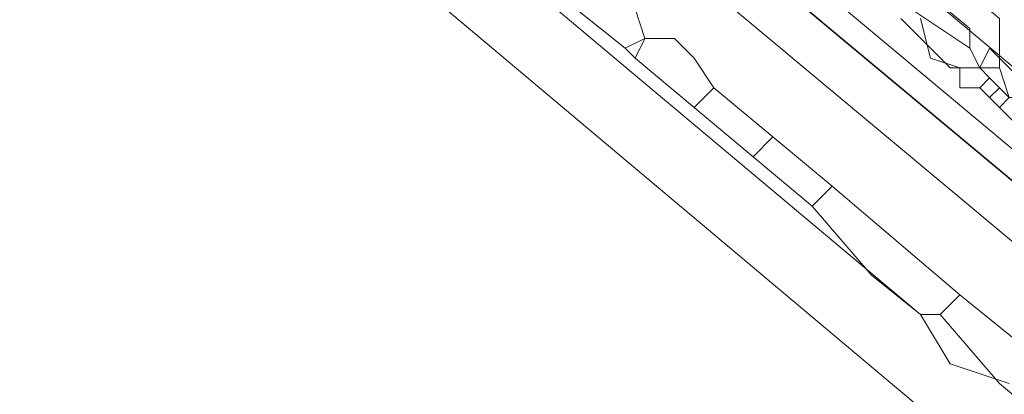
# Model space of a CAD drawing. Header units: metres. Extents: x 92810 to 93633, y 464687 to 465459.
# Tile 87 of 256: x 93179.79 to 93186.93, y 464717.03 to 464719.74. Entities that reach past the tile are written whole.
import ezdxf
from ezdxf.lldxf.tags import DXFTag

# ---------------------------------------------------------------- set-up
doc = ezdxf.new("R2010")
doc.units = ezdxf.units.M
for name, color, linetype, lineweight, transparency in [('B-OI-KL-DATA_KPN-G', 90, 'SI_B_DATA_KPN', 18, 0.4), ('B-OI-KL-DATA_LIANDER-G', 90, 'SI_B_DATA_LIANDER', 18, 0.4), ('B-OI-KL-DATA_ZIGGO BV-G', 90, 'SI_B_DATA_ZIGGO', 18, 0.4), ('B-OI-KL-ET_LS_LIANDER-G', 190, 'SI_B_ET_LS_LIANDER', 18, 0.4), ('B-OI-KL-ET_MS_LIANDER-G', 130, 'SI_B_ET_MS_LIANDER', 18, 0.4), ('B-OI-KL-GAS_LD_LIANDER-G', 30, 'SI_B_GAS_LD_LIANDER', 18, 0.4), ('B-WE-KL-ET_LS-G', 190, 'KL-LS-N', 18, 0.4)]:
    doc.layers.add(name, color=color, linetype=linetype, lineweight=lineweight, transparency=transparency)
doc.styles.get("Standard").update_dxf_attribs({"font": 'isocp.shx'})
tags = doc.linetypes.add('KL-LS-N', pattern='A,4,-1,[103,NLCS.SHX,S=0.75,R=0,X=0,Y=0],-1,4,-1,["L",Standard,S=1,R=0,X=0,Y=-0.5],-2', length=13).pattern_tags.tags
tags[18] = DXFTag(74, 10)
doc.linetypes.add('SI_B_DATA_KPN', pattern='A,5,-2,["KPN",Standard,S=1.5,R=0,X=-0.51,Y=-0.75],-8', length=15)
doc.linetypes.add('SI_B_DATA_LIANDER', pattern='A,5,-2,["LI-DATA",Standard,S=1.5,R=0,X=-0.51,Y=-0.75],-11', length=18)
doc.linetypes.add('SI_B_DATA_ZIGGO', pattern='A,5,-2,["ZIGGO",Standard,S=1.5,R=0,X=-0.51,Y=-0.75],-9', length=16)
doc.linetypes.add('SI_B_ET_LS_LIANDER', pattern='A,5,-2,["LI-LS",Standard,S=1.5,R=0,X=-0.51,Y=-0.75],-10', length=17)
doc.linetypes.add('SI_B_ET_MS_LIANDER', pattern='A,5,-2,["LI-MS",Standard,S=1.5,R=0,X=-0.51,Y=-0.75],-10', length=17)
doc.linetypes.add('SI_B_GAS_LD_LIANDER', pattern='A,5,-2,["LI-G-LD",Standard,S=1.5,R=0,X=-0.51,Y=-0.75],-11', length=18)

msp = doc.modelspace()

# ---------------------------------------------------------------- linework, layer by layer
at = {"layer": 'B-OI-KL-DATA_KPN-G', "flags": 128}
for points in [[(93164.0357, 464737.25), (93188.3929, 464716.9643), (93189.8214, 464715.9643)], [(93163.5357, 464736.6786), (93186.3214, 464717.6071), (93186.5357, 464717.25), (93186.9643, 464717.1071)]]:
    msp.add_lwpolyline(points, dxfattribs=at)
at = {"layer": 'B-OI-KL-DATA_LIANDER-G', "flags": 128}
msp.add_lwpolyline([(93133.1071, 464763.8929), (93133.1071, 464763.75), (93133.3929, 464763.4643), (93153.75, 464747.1786), (93154.4643, 464746.5357), (93194.1071, 464713.4643)], dxfattribs=at)
at = {"layer": 'B-OI-KL-DATA_ZIGGO BV-G', "flags": 128}
for points in [[(93193.8076, 464712.9022), (93149.26, 464749.967), (93134.543, 464762.296), (93126.008, 464769.806)], [(93193.8059, 464712.9), (93149.26, 464749.967)]]:
    msp.add_lwpolyline(points, dxfattribs=at)
at = {"layer": 'B-OI-KL-ET_LS_LIANDER-G'}
for p, q in [((93186.3214, 464719.75), (93186.3929, 464719.4643)), ((93186.75, 464719.3929), (93186.8214, 464719.5357)), ((93186.8214, 464719.5357), (93187.4643, 464718.8929)), ((93186.3929, 464719.4643), (93186.6071, 464719.3929)), ((93186.6071, 464719.3929), (93186.75, 464719.3929)), ((93186.6071, 464719.3929), (93186.6071, 464719.25)), ((93186.75, 464719.3929), (93186.8214, 464719.3214)), ((93186.8214, 464719.3214), (93186.75, 464719.25)), ((93186.8214, 464719.3214), (93186.8929, 464719.25)), ((93186.6071, 464719.25), (93186.75, 464719.25)), ((93186.75, 464719.25), (93186.8214, 464719.1786)), ((93186.8929, 464719.25), (93186.8214, 464719.1786)), ((93186.8929, 464719.25), (93186.9643, 464719.1786)), ((93186.8214, 464719.1786), (93186.8929, 464719.1071)), ((93186.9643, 464719.1786), (93186.8929, 464719.1071)), ((93186.8929, 464719.1071), (93187.25, 464718.75))]:
    msp.add_line(p, q, dxfattribs=at)
at = {"layer": 'B-OI-KL-ET_MS_LIANDER-G', "flags": 128}
for points in [[(93179.1786, 464726.1786), (93186.8929, 464719.75), (93186.8929, 464719.3929)], [(93184.6071, 464721.3929), (93186.6786, 464719.6786), (93186.6786, 464719.5357)], [(93186.25, 464719.8214), (93186.6786, 464719.5357)], [(93186.1786, 464719.75), (93186.5357, 464719.3929), (93186.8929, 464719.3929)], [(93186.6786, 464719.5357), (93186.75, 464719.3929)], [(93186.8929, 464719.3929), (93186.9643, 464719.1786), (93187.1071, 464719.1786)]]:
    msp.add_lwpolyline(points, dxfattribs=at)
at = {"layer": 'B-OI-KL-GAS_LD_LIANDER-G', "flags": 128}
for points in [[(93138.75, 464757.4643), (93138.75, 464757.3214), (93173.6786, 464727.5357), (93192.75, 464711.5357)], [(93183.8929, 464719.9643), (93184.1071, 464719.9643), (93184.25, 464719.8214), (93184.3214, 464719.6071)], [(93183.8214, 464719.8214), (93184.1786, 464719.5357)], [(93184.3214, 464719.6071), (93184.1786, 464719.5357)], [(93184.3214, 464719.6071), (93184.25, 464719.4643)], [(93184.3214, 464719.6071), (93184.5357, 464719.6071), (93184.6786, 464719.4643), (93184.8214, 464719.25)], [(93184.1786, 464719.5357), (93184.25, 464719.4643)], [(93184.25, 464719.4643), (93184.6786, 464719.1071)], [(93184.8214, 464719.25), (93184.6786, 464719.1071)], [(93184.8214, 464719.25), (93185.25, 464718.8929)], [(93184.6786, 464719.1071), (93185.5357, 464718.3929)], [(93185.25, 464718.8929), (93185.1071, 464718.75)], [(93185.25, 464718.8929), (93185.6786, 464718.5357)], [(93185.6786, 464718.5357), (93185.5357, 464718.3929)], [(93185.6786, 464718.5357), (93186.6071, 464717.75)], [(93185.5357, 464718.3929), (93185.9643, 464717.8929), (93186.3214, 464717.6071), (93186.4643, 464717.6071)], [(93186.6071, 464717.75), (93186.4643, 464717.6071)], [(93186.6071, 464717.75), (93190.3214, 464714.75), (93190.3214, 464714.6071)], [(93186.4643, 464717.6071), (93186.8929, 464717.1071), (93187.3214, 464716.75), (93190.1786, 464714.4643), (93190.3214, 464714.6071)]]:
    msp.add_lwpolyline(points, dxfattribs=at)
at = {"layer": 'B-WE-KL-ET_LS-G'}
msp.add_lwpolyline([(93138.4185, 464759.2948), (93193.9098, 464713.0359)], dxfattribs=at)

doc.saveas('drawing.dxf')
